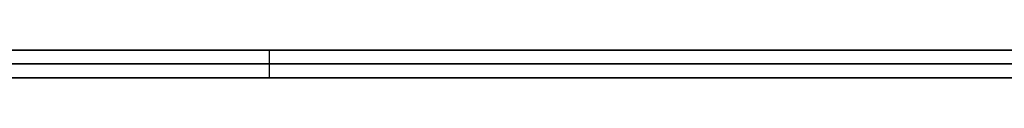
# Model space of a CAD drawing. Extents: x -3.09 to 3.09, y -0.36 to 1.94.
# Tile 113 of 168: x -0.520054 to -0.505886, y 1.8416 to 1.842. Entities that reach past the tile are written whole.
import ezdxf

# ---------------------------------------------------------------- set-up
doc = ezdxf.new("R2010")
doc.units = 0
doc.layers.get('0').update_dxf_attribs({"linetype": 'CONTINUOUS'})

# ---------------------------------------------------------------- blocks, each defined once
blk = doc.blocks.new('*U1')
at = {"extrusion": (0, 1, 0)}
for p, q in [((-3.01875, 1.842, 0.83), (3.01875, 1.842, 0.83)), ((3.01875, 1.842, -0.83), (-3.01875, 1.842, -0.83)), ((-2.92375, 1.842, -0.815), (2.92375, 1.842, -0.815)), ((2.92375, 1.842, 0.815), (-2.92375, 1.842, 0.815)), ((2.92375, 1.842, -0.7525), (-2.92375, 1.842, -0.7525)), ((-2.92375, 1.842, 0.7525), (2.92375, 1.842, 0.7525)), ((-2.45875, 1.842, -0.25), (-0.01875, 1.842, -0.25)), ((-0.01875, 1.842, 0.25), (-2.45875, 1.842, 0.25)), ((-2.45875, 1.8418, 0.25), (-0.01875, 1.8418, 0.25)), ((-0.01875, 1.8418, -0.25), (-2.45875, 1.8418, -0.25)), ((2.92375, 1.8416, -0.815), (-2.92375, 1.8416, -0.815)), ((-2.92375, 1.8416, 0.815), (2.92375, 1.8416, 0.815)), ((2.92375, 1.8416, -0.7525), (-2.92375, 1.8416, -0.7525)), ((-2.92375, 1.8416, 0.7525), (2.92375, 1.8416, 0.7525))]:
    blk.add_line(p, q, dxfattribs=at)
at = {"extrusion": (0, 0, -1)}
for p, q in [((-3.01875, 1.842, 0.83), (3.01875, 1.842, 0.83)), ((2.92375, 1.842, -0.7525), (-2.92375, 1.842, -0.7525)), ((2.92375, 1.842, 0.815), (-2.92375, 1.842, 0.815)), ((-0.01875, 1.842, 0.25), (-2.45875, 1.842, 0.25)), ((-2.45875, 1.8418, 0.25), (-0.01875, 1.8418, 0.25)), ((2.92375, 1.8416, -0.7525), (-2.92375, 1.8416, -0.7525)), ((-2.92375, 1.8416, 0.815), (2.92375, 1.8416, 0.815))]:
    blk.add_line(p, q, dxfattribs=at)
for p, q in [((3.01875, 1.842, -0.83), (-3.01875, 1.842, -0.83)), ((-2.92375, 1.842, 0.7525), (2.92375, 1.842, 0.7525)), ((-2.92375, 1.842, -0.815), (2.92375, 1.842, -0.815)), ((-2.45875, 1.842, -0.25), (-0.01875, 1.842, -0.25)), ((-0.516462, 1.842, 0.461102), (-0.516462, 1.8416, 0.461102)), ((-0.516462, 1.842, 0.461102), (-0.516462, 1.8416, 0.461102)), ((-0.01875, 1.8418, -0.25), (-2.45875, 1.8418, -0.25)), ((-2.92375, 1.8416, 0.7525), (2.92375, 1.8416, 0.7525)), ((2.92375, 1.8416, -0.815), (-2.92375, 1.8416, -0.815))]:
    blk.add_line(p, q)
for points in [[(-0.505837, 1.842, 0.497224), (-0.505953, 1.842, 0.497073), (-0.506069, 1.842, 0.496921), (-0.506184, 1.842, 0.496769), (-0.506299, 1.842, 0.496616), (-0.506413, 1.842, 0.496463), (-0.506526, 1.842, 0.496308), (-0.506639, 1.842, 0.496153), (-0.506751, 1.842, 0.495998), (-0.506863, 1.842, 0.495842), (-0.506974, 1.842, 0.495685), (-0.507084, 1.842, 0.495527), (-0.507194, 1.842, 0.495369), (-0.507303, 1.842, 0.49521), (-0.507412, 1.842, 0.495051), (-0.50752, 1.842, 0.494891), (-0.507627, 1.842, 0.49473), (-0.507734, 1.842, 0.494569), (-0.50784, 1.842, 0.494407), (-0.507945, 1.842, 0.494244), (-0.50805, 1.842, 0.49408), (-0.508155, 1.842, 0.493916), (-0.508258, 1.842, 0.493752), (-0.508361, 1.842, 0.493586), (-0.508464, 1.842, 0.49342), (-0.508566, 1.842, 0.493254), (-0.508667, 1.842, 0.493086), (-0.508768, 1.842, 0.492918), (-0.508868, 1.842, 0.49275), (-0.508967, 1.842, 0.492581), (-0.509066, 1.842, 0.492411), (-0.509164, 1.842, 0.49224), (-0.509262, 1.842, 0.492069), (-0.509359, 1.842, 0.491897), (-0.509455, 1.842, 0.491725), (-0.509551, 1.842, 0.491551), (-0.509646, 1.842, 0.491377), (-0.50974, 1.842, 0.491203), (-0.509834, 1.842, 0.491028), (-0.509928, 1.842, 0.490852), (-0.51002, 1.842, 0.490676), (-0.510113, 1.842, 0.490499), (-0.510204, 1.842, 0.490321), (-0.510295, 1.842, 0.490142), (-0.510385, 1.842, 0.489963), (-0.510475, 1.842, 0.489784), (-0.510564, 1.842, 0.489603), (-0.510653, 1.842, 0.489422), (-0.51074, 1.842, 0.48924), (-0.510828, 1.842, 0.489058), (-0.510914, 1.842, 0.488875), (-0.511, 1.842, 0.488692), (-0.511086, 1.842, 0.488507), (-0.511171, 1.842, 0.488322), (-0.511255, 1.842, 0.488137), (-0.511338, 1.842, 0.48795), (-0.511421, 1.842, 0.487764), (-0.511504, 1.842, 0.487576), (-0.511586, 1.842, 0.487388), (-0.511667, 1.842, 0.487199), (-0.511747, 1.842, 0.487009), (-0.511827, 1.842, 0.486819), (-0.511907, 1.842, 0.486628), (-0.511985, 1.842, 0.486437), (-0.512063, 1.842, 0.486245), (-0.512141, 1.842, 0.486052), (-0.512218, 1.842, 0.485859), (-0.512294, 1.842, 0.485664), (-0.51237, 1.842, 0.48547), (-0.512445, 1.842, 0.485274), (-0.512519, 1.842, 0.485078), (-0.512593, 1.842, 0.484882), (-0.512666, 1.842, 0.484684), (-0.512739, 1.842, 0.484486), (-0.512811, 1.842, 0.484288), (-0.512883, 1.842, 0.484088), (-0.512953, 1.842, 0.483888), (-0.513024, 1.842, 0.483688), (-0.513093, 1.842, 0.483486), (-0.513162, 1.842, 0.483284), (-0.513231, 1.842, 0.483082), (-0.513298, 1.842, 0.482879), (-0.513365, 1.842, 0.482675), (-0.513431, 1.842, 0.48247), (-0.513497, 1.842, 0.482266), (-0.513562, 1.842, 0.48206), (-0.513626, 1.842, 0.481854), (-0.513689, 1.842, 0.481647), (-0.513752, 1.842, 0.48144), (-0.513814, 1.842, 0.481232), (-0.513875, 1.842, 0.481023), (-0.513935, 1.842, 0.480814), (-0.513995, 1.842, 0.480604), (-0.514054, 1.842, 0.480394), (-0.514113, 1.842, 0.480183), (-0.51417, 1.842, 0.479971), (-0.514227, 1.842, 0.479759), (-0.514283, 1.842, 0.479546), (-0.514339, 1.842, 0.479333), (-0.514394, 1.842, 0.479119), (-0.514448, 1.842, 0.478904), (-0.514501, 1.842, 0.478689), (-0.514554, 1.842, 0.478473), (-0.514606, 1.842, 0.478257), (-0.514657, 1.842, 0.47804), (-0.514707, 1.842, 0.477822), (-0.514757, 1.842, 0.477604), (-0.514806, 1.842, 0.477385), (-0.514855, 1.842, 0.477166), (-0.514902, 1.842, 0.476946), (-0.514949, 1.842, 0.476725), (-0.514995, 1.842, 0.476504), (-0.515041, 1.842, 0.476282), (-0.515085, 1.842, 0.47606), (-0.51513, 1.842, 0.475837), (-0.515173, 1.842, 0.475614), (-0.515215, 1.842, 0.475389), (-0.515257, 1.842, 0.475165), (-0.515299, 1.842, 0.474939), (-0.515339, 1.842, 0.474713), (-0.515379, 1.842, 0.474487), (-0.515418, 1.842, 0.474259), (-0.515456, 1.842, 0.474032), (-0.515494, 1.842, 0.473803), (-0.515531, 1.842, 0.473574), (-0.515567, 1.842, 0.473345), (-0.515602, 1.842, 0.473115), (-0.515637, 1.842, 0.472884), (-0.515671, 1.842, 0.472652), (-0.515704, 1.842, 0.472421), (-0.515737, 1.842, 0.472188), (-0.515769, 1.842, 0.471955), (-0.5158, 1.842, 0.471721), (-0.51583, 1.842, 0.471487), (-0.51586, 1.842, 0.471252), (-0.515889, 1.842, 0.471016), (-0.515917, 1.842, 0.47078), (-0.515945, 1.842, 0.470543), (-0.515972, 1.842, 0.470306), (-0.515998, 1.842, 0.470068), (-0.516023, 1.842, 0.469829), (-0.516048, 1.842, 0.46959), (-0.516072, 1.842, 0.46935), (-0.516095, 1.842, 0.46911), (-0.516118, 1.842, 0.468869), (-0.51614, 1.842, 0.468627), (-0.516161, 1.842, 0.468385), (-0.516181, 1.842, 0.468142), (-0.516201, 1.842, 0.467899), (-0.51622, 1.842, 0.467655), (-0.516238, 1.842, 0.467411), (-0.516256, 1.842, 0.467165), (-0.516272, 1.842, 0.46692), (-0.516288, 1.842, 0.466673), (-0.516304, 1.842, 0.466426), (-0.516319, 1.842, 0.466179), (-0.516332, 1.842, 0.465931), (-0.516346, 1.842, 0.465682), (-0.516358, 1.842, 0.465432), (-0.51637, 1.842, 0.465183), (-0.516381, 1.842, 0.464932), (-0.516392, 1.842, 0.464681), (-0.516401, 1.842, 0.464429), (-0.51641, 1.842, 0.464177), (-0.516418, 1.842, 0.463924), (-0.516426, 1.842, 0.46367), (-0.516433, 1.842, 0.463416), (-0.516439, 1.842, 0.463161), (-0.516444, 1.842, 0.462906), (-0.516449, 1.842, 0.46265), (-0.516453, 1.842, 0.462393), (-0.516456, 1.842, 0.462136), (-0.516459, 1.842, 0.461878), (-0.51646, 1.842, 0.46162), (-0.516461, 1.842, 0.461361), (-0.516462, 1.842, 0.461102)], [(-0.516462, 1.842, 0.461102), (-0.516461, 1.842, 0.460845), (-0.51646, 1.842, 0.46059), (-0.516459, 1.842, 0.460335), (-0.516456, 1.842, 0.46008), (-0.516453, 1.842, 0.459826), (-0.516449, 1.842, 0.459573), (-0.516444, 1.842, 0.45932), (-0.516439, 1.842, 0.459068), (-0.516433, 1.842, 0.458816), (-0.516426, 1.842, 0.458565), (-0.516419, 1.842, 0.458314), (-0.516411, 1.842, 0.458064), (-0.516402, 1.842, 0.457815), (-0.516392, 1.842, 0.457566), (-0.516382, 1.842, 0.457317), (-0.516371, 1.842, 0.45707), (-0.51636, 1.842, 0.456822), (-0.516347, 1.842, 0.456576), (-0.516334, 1.842, 0.456329), (-0.51632, 1.842, 0.456084), (-0.516306, 1.842, 0.455839), (-0.516291, 1.842, 0.455594), (-0.516275, 1.842, 0.45535), (-0.516258, 1.842, 0.455107), (-0.516241, 1.842, 0.454864), (-0.516223, 1.842, 0.454622), (-0.516204, 1.842, 0.45438), (-0.516185, 1.842, 0.454139), (-0.516164, 1.842, 0.453898), (-0.516144, 1.842, 0.453658), (-0.516122, 1.842, 0.453419), (-0.5161, 1.842, 0.45318), (-0.516077, 1.842, 0.452941), (-0.516053, 1.842, 0.452703), (-0.516029, 1.842, 0.452466), (-0.516004, 1.842, 0.452229), (-0.515978, 1.842, 0.451993), (-0.515951, 1.842, 0.451758), (-0.515924, 1.842, 0.451523), (-0.515896, 1.842, 0.451288), (-0.515867, 1.842, 0.451054), (-0.515838, 1.842, 0.450821), (-0.515808, 1.842, 0.450588), (-0.515777, 1.842, 0.450356), (-0.515746, 1.842, 0.450124), (-0.515714, 1.842, 0.449893), (-0.515681, 1.842, 0.449662), (-0.515647, 1.842, 0.449432), (-0.515613, 1.842, 0.449202), (-0.515578, 1.842, 0.448973), (-0.515542, 1.842, 0.448745), (-0.515506, 1.842, 0.448517), (-0.515469, 1.842, 0.44829), (-0.515431, 1.842, 0.448063), (-0.515392, 1.842, 0.447837), (-0.515353, 1.842, 0.447611), (-0.515313, 1.842, 0.447386), (-0.515272, 1.842, 0.447162), (-0.515231, 1.842, 0.446938), (-0.515189, 1.842, 0.446714), (-0.515146, 1.842, 0.446491), (-0.515103, 1.842, 0.446269), (-0.515058, 1.842, 0.446047), (-0.515014, 1.842, 0.445826), (-0.514968, 1.842, 0.445605), (-0.514922, 1.842, 0.445385), (-0.514875, 1.842, 0.445166), (-0.514827, 1.842, 0.444947), (-0.514778, 1.842, 0.444728), (-0.514729, 1.842, 0.444511), (-0.514679, 1.842, 0.444293), (-0.514629, 1.842, 0.444076), (-0.514578, 1.842, 0.44386), (-0.514526, 1.842, 0.443645), (-0.514473, 1.842, 0.44343), (-0.51442, 1.842, 0.443215), (-0.514366, 1.842, 0.443001), (-0.514311, 1.842, 0.442788), (-0.514255, 1.842, 0.442575), (-0.514199, 1.842, 0.442362), (-0.514142, 1.842, 0.442151), (-0.514084, 1.842, 0.441939), (-0.514026, 1.842, 0.441729), (-0.513967, 1.842, 0.441519), (-0.513907, 1.842, 0.441309), (-0.513847, 1.842, 0.4411), (-0.513786, 1.842, 0.440892), (-0.513724, 1.842, 0.440684), (-0.513661, 1.842, 0.440476), (-0.513598, 1.842, 0.44027), (-0.513534, 1.842, 0.440063), (-0.513469, 1.842, 0.439858), (-0.513404, 1.842, 0.439653), (-0.513338, 1.842, 0.439448), (-0.513271, 1.842, 0.439244), (-0.513203, 1.842, 0.439041), (-0.513135, 1.842, 0.438838), (-0.513066, 1.842, 0.438636), (-0.512997, 1.842, 0.438434), (-0.512927, 1.842, 0.438233), (-0.512856, 1.842, 0.438033), (-0.512785, 1.842, 0.437833), (-0.512712, 1.842, 0.437634), (-0.51264, 1.842, 0.437435), (-0.512566, 1.842, 0.437237), (-0.512492, 1.842, 0.43704), (-0.512417, 1.842, 0.436843), (-0.512342, 1.842, 0.436647), (-0.512266, 1.842, 0.436451), (-0.512189, 1.842, 0.436256), (-0.512112, 1.842, 0.436062), (-0.512034, 1.842, 0.435868), (-0.511955, 1.842, 0.435675), (-0.511876, 1.842, 0.435483), (-0.511796, 1.842, 0.435291), (-0.511716, 1.842, 0.4351), (-0.511634, 1.842, 0.434909), (-0.511552, 1.842, 0.434719), (-0.51147, 1.842, 0.43453), (-0.511387, 1.842, 0.434341), (-0.511303, 1.842, 0.434153), (-0.511218, 1.842, 0.433965), (-0.511133, 1.842, 0.433778), (-0.511047, 1.842, 0.433592), (-0.510961, 1.842, 0.433406), (-0.510874, 1.842, 0.433221), (-0.510786, 1.842, 0.433036), (-0.510697, 1.842, 0.432852), (-0.510608, 1.842, 0.432669), (-0.510519, 1.842, 0.432486), (-0.510428, 1.842, 0.432304), (-0.510337, 1.842, 0.432122), (-0.510246, 1.842, 0.431941), (-0.510153, 1.842, 0.431761), (-0.51006, 1.842, 0.431581), (-0.509966, 1.842, 0.431402), (-0.509872, 1.842, 0.431224), (-0.509777, 1.842, 0.431046), (-0.509682, 1.842, 0.430869), (-0.509585, 1.842, 0.430692), (-0.509488, 1.842, 0.430516), (-0.509391, 1.842, 0.43034), (-0.509293, 1.842, 0.430166), (-0.509194, 1.842, 0.429991), (-0.509094, 1.842, 0.429818), (-0.508994, 1.842, 0.429645), (-0.508893, 1.842, 0.429472), (-0.508792, 1.842, 0.429301), (-0.508689, 1.842, 0.429129), (-0.508587, 1.842, 0.428959), (-0.508483, 1.842, 0.428789), (-0.508379, 1.842, 0.428619), (-0.508274, 1.842, 0.428451), (-0.508169, 1.842, 0.428283), (-0.508063, 1.842, 0.428115), (-0.507956, 1.842, 0.427948), (-0.507849, 1.842, 0.427782), (-0.507741, 1.842, 0.427616), (-0.507632, 1.842, 0.427451), (-0.507522, 1.842, 0.427287), (-0.507412, 1.842, 0.427123), (-0.507302, 1.842, 0.426959), (-0.507191, 1.842, 0.426797), (-0.507079, 1.842, 0.426635), (-0.506966, 1.842, 0.426473), (-0.506853, 1.842, 0.426312), (-0.506739, 1.842, 0.426152), (-0.506624, 1.842, 0.425993), (-0.506509, 1.842, 0.425834), (-0.506393, 1.842, 0.425675), (-0.506277, 1.842, 0.425517), (-0.506159, 1.842, 0.42536), (-0.506042, 1.842, 0.425204), (-0.505923, 1.842, 0.425048), (-0.505804, 1.842, 0.424892)], [(-0.516462, 1.842, 0.461102), (-0.516461, 1.842, 0.460845), (-0.51646, 1.842, 0.46059), (-0.516459, 1.842, 0.460335), (-0.516456, 1.842, 0.46008), (-0.516453, 1.842, 0.459826), (-0.516449, 1.842, 0.459573), (-0.516444, 1.842, 0.45932), (-0.516439, 1.842, 0.459068), (-0.516433, 1.842, 0.458816), (-0.516426, 1.842, 0.458565), (-0.516419, 1.842, 0.458314), (-0.516411, 1.842, 0.458064), (-0.516402, 1.842, 0.457815), (-0.516392, 1.842, 0.457566), (-0.516382, 1.842, 0.457317), (-0.516371, 1.842, 0.45707), (-0.51636, 1.842, 0.456822), (-0.516347, 1.842, 0.456576), (-0.516334, 1.842, 0.456329), (-0.51632, 1.842, 0.456084), (-0.516306, 1.842, 0.455839), (-0.516291, 1.842, 0.455594), (-0.516275, 1.842, 0.45535), (-0.516258, 1.842, 0.455107), (-0.516241, 1.842, 0.454864), (-0.516223, 1.842, 0.454622), (-0.516204, 1.842, 0.45438), (-0.516185, 1.842, 0.454139), (-0.516164, 1.842, 0.453898), (-0.516144, 1.842, 0.453658), (-0.516122, 1.842, 0.453419), (-0.5161, 1.842, 0.45318), (-0.516077, 1.842, 0.452941), (-0.516053, 1.842, 0.452703), (-0.516029, 1.842, 0.452466), (-0.516004, 1.842, 0.452229), (-0.515978, 1.842, 0.451993), (-0.515951, 1.842, 0.451758), (-0.515924, 1.842, 0.451523), (-0.515896, 1.842, 0.451288), (-0.515867, 1.842, 0.451054), (-0.515838, 1.842, 0.450821), (-0.515808, 1.842, 0.450588), (-0.515777, 1.842, 0.450356), (-0.515746, 1.842, 0.450124), (-0.515714, 1.842, 0.449893), (-0.515681, 1.842, 0.449662), (-0.515647, 1.842, 0.449432), (-0.515613, 1.842, 0.449202), (-0.515578, 1.842, 0.448973), (-0.515542, 1.842, 0.448745), (-0.515506, 1.842, 0.448517), (-0.515469, 1.842, 0.44829), (-0.515431, 1.842, 0.448063), (-0.515392, 1.842, 0.447837), (-0.515353, 1.842, 0.447611), (-0.515313, 1.842, 0.447386), (-0.515272, 1.842, 0.447162), (-0.515231, 1.842, 0.446938), (-0.515189, 1.842, 0.446714), (-0.515146, 1.842, 0.446491), (-0.515103, 1.842, 0.446269), (-0.515058, 1.842, 0.446047), (-0.515014, 1.842, 0.445826), (-0.514968, 1.842, 0.445605), (-0.514922, 1.842, 0.445385), (-0.514875, 1.842, 0.445166), (-0.514827, 1.842, 0.444947), (-0.514778, 1.842, 0.444728), (-0.514729, 1.842, 0.444511), (-0.514679, 1.842, 0.444293), (-0.514629, 1.842, 0.444076), (-0.514578, 1.842, 0.44386), (-0.514526, 1.842, 0.443645), (-0.514473, 1.842, 0.44343), (-0.51442, 1.842, 0.443215), (-0.514366, 1.842, 0.443001), (-0.514311, 1.842, 0.442788), (-0.514255, 1.842, 0.442575), (-0.514199, 1.842, 0.442362), (-0.514142, 1.842, 0.442151), (-0.514084, 1.842, 0.441939), (-0.514026, 1.842, 0.441729), (-0.513967, 1.842, 0.441519), (-0.513907, 1.842, 0.441309), (-0.513847, 1.842, 0.4411), (-0.513786, 1.842, 0.440892), (-0.513724, 1.842, 0.440684), (-0.513661, 1.842, 0.440476), (-0.513598, 1.842, 0.44027), (-0.513534, 1.842, 0.440063), (-0.513469, 1.842, 0.439858), (-0.513404, 1.842, 0.439653), (-0.513338, 1.842, 0.439448), (-0.513271, 1.842, 0.439244), (-0.513203, 1.842, 0.439041), (-0.513135, 1.842, 0.438838), (-0.513066, 1.842, 0.438636), (-0.512997, 1.842, 0.438434), (-0.512927, 1.842, 0.438233), (-0.512856, 1.842, 0.438033), (-0.512785, 1.842, 0.437833), (-0.512712, 1.842, 0.437634), (-0.51264, 1.842, 0.437435), (-0.512566, 1.842, 0.437237), (-0.512492, 1.842, 0.43704), (-0.512417, 1.842, 0.436843), (-0.512342, 1.842, 0.436647), (-0.512266, 1.842, 0.436451), (-0.512189, 1.842, 0.436256), (-0.512112, 1.842, 0.436062), (-0.512034, 1.842, 0.435868), (-0.511955, 1.842, 0.435675), (-0.511876, 1.842, 0.435483), (-0.511796, 1.842, 0.435291), (-0.511716, 1.842, 0.4351), (-0.511634, 1.842, 0.434909), (-0.511552, 1.842, 0.434719), (-0.51147, 1.842, 0.43453), (-0.511387, 1.842, 0.434341), (-0.511303, 1.842, 0.434153), (-0.511218, 1.842, 0.433965), (-0.511133, 1.842, 0.433778), (-0.511047, 1.842, 0.433592), (-0.510961, 1.842, 0.433406), (-0.510874, 1.842, 0.433221), (-0.510786, 1.842, 0.433036), (-0.510697, 1.842, 0.432852), (-0.510608, 1.842, 0.432669), (-0.510519, 1.842, 0.432486), (-0.510428, 1.842, 0.432304), (-0.510337, 1.842, 0.432122), (-0.510246, 1.842, 0.431941), (-0.510153, 1.842, 0.431761), (-0.51006, 1.842, 0.431581), (-0.509966, 1.842, 0.431402), (-0.509872, 1.842, 0.431224), (-0.509777, 1.842, 0.431046), (-0.509682, 1.842, 0.430869), (-0.509585, 1.842, 0.430692), (-0.509488, 1.842, 0.430516), (-0.509391, 1.842, 0.43034), (-0.509293, 1.842, 0.430166), (-0.509194, 1.842, 0.429991), (-0.509094, 1.842, 0.429818), (-0.508994, 1.842, 0.429645), (-0.508893, 1.842, 0.429472), (-0.508792, 1.842, 0.429301), (-0.508689, 1.842, 0.429129), (-0.508587, 1.842, 0.428959), (-0.508483, 1.842, 0.428789), (-0.508379, 1.842, 0.428619), (-0.508274, 1.842, 0.428451), (-0.508169, 1.842, 0.428283), (-0.508063, 1.842, 0.428115), (-0.507956, 1.842, 0.427948), (-0.507849, 1.842, 0.427782), (-0.507741, 1.842, 0.427616), (-0.507632, 1.842, 0.427451), (-0.507522, 1.842, 0.427287), (-0.507412, 1.842, 0.427123), (-0.507302, 1.842, 0.426959), (-0.507191, 1.842, 0.426797), (-0.507079, 1.842, 0.426635), (-0.506966, 1.842, 0.426473), (-0.506853, 1.842, 0.426312), (-0.506739, 1.842, 0.426152), (-0.506624, 1.842, 0.425993), (-0.506509, 1.842, 0.425834), (-0.506393, 1.842, 0.425675), (-0.506277, 1.842, 0.425517), (-0.506159, 1.842, 0.42536), (-0.506042, 1.842, 0.425204), (-0.505923, 1.842, 0.425048), (-0.505804, 1.842, 0.424892)], [(-0.505837, 1.842, 0.497224), (-0.505953, 1.842, 0.497073), (-0.506069, 1.842, 0.496921), (-0.506184, 1.842, 0.496769), (-0.506299, 1.842, 0.496616), (-0.506413, 1.842, 0.496463), (-0.506526, 1.842, 0.496308), (-0.506639, 1.842, 0.496153), (-0.506751, 1.842, 0.495998), (-0.506863, 1.842, 0.495842), (-0.506974, 1.842, 0.495685), (-0.507084, 1.842, 0.495527), (-0.507194, 1.842, 0.495369), (-0.507303, 1.842, 0.49521), (-0.507412, 1.842, 0.495051), (-0.50752, 1.842, 0.494891), (-0.507627, 1.842, 0.49473), (-0.507734, 1.842, 0.494569), (-0.50784, 1.842, 0.494407), (-0.507945, 1.842, 0.494244), (-0.50805, 1.842, 0.49408), (-0.508155, 1.842, 0.493916), (-0.508258, 1.842, 0.493752), (-0.508361, 1.842, 0.493586), (-0.508464, 1.842, 0.49342), (-0.508566, 1.842, 0.493254), (-0.508667, 1.842, 0.493086), (-0.508768, 1.842, 0.492918), (-0.508868, 1.842, 0.49275), (-0.508967, 1.842, 0.492581), (-0.509066, 1.842, 0.492411), (-0.509164, 1.842, 0.49224), (-0.509262, 1.842, 0.492069), (-0.509359, 1.842, 0.491897), (-0.509455, 1.842, 0.491725), (-0.509551, 1.842, 0.491551), (-0.509646, 1.842, 0.491377), (-0.50974, 1.842, 0.491203), (-0.509834, 1.842, 0.491028), (-0.509928, 1.842, 0.490852), (-0.51002, 1.842, 0.490676), (-0.510113, 1.842, 0.490499), (-0.510204, 1.842, 0.490321), (-0.510295, 1.842, 0.490142), (-0.510385, 1.842, 0.489963), (-0.510475, 1.842, 0.489784), (-0.510564, 1.842, 0.489603), (-0.510653, 1.842, 0.489422), (-0.51074, 1.842, 0.48924), (-0.510828, 1.842, 0.489058), (-0.510914, 1.842, 0.488875), (-0.511, 1.842, 0.488692), (-0.511086, 1.842, 0.488507), (-0.511171, 1.842, 0.488322), (-0.511255, 1.842, 0.488137), (-0.511338, 1.842, 0.48795), (-0.511421, 1.842, 0.487764), (-0.511504, 1.842, 0.487576), (-0.511586, 1.842, 0.487388), (-0.511667, 1.842, 0.487199), (-0.511747, 1.842, 0.487009), (-0.511827, 1.842, 0.486819), (-0.511907, 1.842, 0.486628), (-0.511985, 1.842, 0.486437), (-0.512063, 1.842, 0.486245), (-0.512141, 1.842, 0.486052), (-0.512218, 1.842, 0.485859), (-0.512294, 1.842, 0.485664), (-0.51237, 1.842, 0.48547), (-0.512445, 1.842, 0.485274), (-0.512519, 1.842, 0.485078), (-0.512593, 1.842, 0.484882), (-0.512666, 1.842, 0.484684), (-0.512739, 1.842, 0.484486), (-0.512811, 1.842, 0.484288), (-0.512883, 1.842, 0.484088), (-0.512953, 1.842, 0.483888), (-0.513024, 1.842, 0.483688), (-0.513093, 1.842, 0.483486), (-0.513162, 1.842, 0.483284), (-0.513231, 1.842, 0.483082), (-0.513298, 1.842, 0.482879), (-0.513365, 1.842, 0.482675), (-0.513431, 1.842, 0.48247), (-0.513497, 1.842, 0.482266), (-0.513562, 1.842, 0.48206), (-0.513626, 1.842, 0.481854), (-0.513689, 1.842, 0.481647), (-0.513752, 1.842, 0.48144), (-0.513814, 1.842, 0.481232), (-0.513875, 1.842, 0.481023), (-0.513935, 1.842, 0.480814), (-0.513995, 1.842, 0.480604), (-0.514054, 1.842, 0.480394), (-0.514113, 1.842, 0.480183), (-0.51417, 1.842, 0.479971), (-0.514227, 1.842, 0.479759), (-0.514283, 1.842, 0.479546), (-0.514339, 1.842, 0.479333), (-0.514394, 1.842, 0.479119), (-0.514448, 1.842, 0.478904), (-0.514501, 1.842, 0.478689), (-0.514554, 1.842, 0.478473), (-0.514606, 1.842, 0.478257), (-0.514657, 1.842, 0.47804), (-0.514707, 1.842, 0.477822), (-0.514757, 1.842, 0.477604), (-0.514806, 1.842, 0.477385), (-0.514855, 1.842, 0.477166), (-0.514902, 1.842, 0.476946), (-0.514949, 1.842, 0.476725), (-0.514995, 1.842, 0.476504), (-0.515041, 1.842, 0.476282), (-0.515085, 1.842, 0.47606), (-0.51513, 1.842, 0.475837), (-0.515173, 1.842, 0.475614), (-0.515215, 1.842, 0.475389), (-0.515257, 1.842, 0.475165), (-0.515299, 1.842, 0.474939), (-0.515339, 1.842, 0.474713), (-0.515379, 1.842, 0.474487), (-0.515418, 1.842, 0.474259), (-0.515456, 1.842, 0.474032), (-0.515494, 1.842, 0.473803), (-0.515531, 1.842, 0.473574), (-0.515567, 1.842, 0.473345), (-0.515602, 1.842, 0.473115), (-0.515637, 1.842, 0.472884), (-0.515671, 1.842, 0.472652), (-0.515704, 1.842, 0.472421), (-0.515737, 1.842, 0.472188), (-0.515769, 1.842, 0.471955), (-0.5158, 1.842, 0.471721), (-0.51583, 1.842, 0.471487), (-0.51586, 1.842, 0.471252), (-0.515889, 1.842, 0.471016), (-0.515917, 1.842, 0.47078), (-0.515945, 1.842, 0.470543), (-0.515972, 1.842, 0.470306), (-0.515998, 1.842, 0.470068), (-0.516023, 1.842, 0.469829), (-0.516048, 1.842, 0.46959), (-0.516072, 1.842, 0.46935), (-0.516095, 1.842, 0.46911), (-0.516118, 1.842, 0.468869), (-0.51614, 1.842, 0.468627), (-0.516161, 1.842, 0.468385), (-0.516181, 1.842, 0.468142), (-0.516201, 1.842, 0.467899), (-0.51622, 1.842, 0.467655), (-0.516238, 1.842, 0.467411), (-0.516256, 1.842, 0.467165), (-0.516272, 1.842, 0.46692), (-0.516288, 1.842, 0.466673), (-0.516304, 1.842, 0.466426), (-0.516319, 1.842, 0.466179), (-0.516332, 1.842, 0.465931), (-0.516346, 1.842, 0.465682), (-0.516358, 1.842, 0.465432), (-0.51637, 1.842, 0.465183), (-0.516381, 1.842, 0.464932), (-0.516392, 1.842, 0.464681), (-0.516401, 1.842, 0.464429), (-0.51641, 1.842, 0.464177), (-0.516418, 1.842, 0.463924), (-0.516426, 1.842, 0.46367), (-0.516433, 1.842, 0.463416), (-0.516439, 1.842, 0.463161), (-0.516444, 1.842, 0.462906), (-0.516449, 1.842, 0.46265), (-0.516453, 1.842, 0.462393), (-0.516456, 1.842, 0.462136), (-0.516459, 1.842, 0.461878), (-0.51646, 1.842, 0.46162), (-0.516461, 1.842, 0.461361), (-0.516462, 1.842, 0.461102)], [(-0.516462, 1.8416, 0.461102), (-0.516461, 1.8416, 0.461492), (-0.516459, 1.8416, 0.46188), (-0.516454, 1.8416, 0.462268), (-0.516449, 1.8416, 0.462654), (-0.516441, 1.8416, 0.463039), (-0.516433, 1.8416, 0.463422), (-0.516422, 1.8416, 0.463804), (-0.51641, 1.8416, 0.464185), (-0.516396, 1.8416, 0.464564), (-0.516381, 1.8416, 0.464942), (-0.516364, 1.8416, 0.465318), (-0.516345, 1.8416, 0.465694), (-0.516325, 1.8416, 0.466067), (-0.516303, 1.8416, 0.46644), (-0.51628, 1.8416, 0.466811), (-0.516254, 1.8416, 0.467181), (-0.516228, 1.8416, 0.467549), (-0.516199, 1.8416, 0.467916), (-0.516169, 1.8416, 0.468282), (-0.516138, 1.8416, 0.468646), (-0.516105, 1.8416, 0.469009), (-0.51607, 1.8416, 0.469371), (-0.516033, 1.8416, 0.469731), (-0.515995, 1.8416, 0.47009), (-0.515956, 1.8416, 0.470448), (-0.515914, 1.8416, 0.470804), (-0.515871, 1.8416, 0.471159), (-0.515827, 1.8416, 0.471512), (-0.515781, 1.8416, 0.471865), (-0.515733, 1.8416, 0.472215), (-0.515684, 1.8416, 0.472565), (-0.515633, 1.8416, 0.472913), (-0.51558, 1.8416, 0.47326), (-0.515526, 1.8416, 0.473605), (-0.51547, 1.8416, 0.473949), (-0.515412, 1.8416, 0.474292), (-0.515353, 1.8416, 0.474633), (-0.515292, 1.8416, 0.474973), (-0.51523, 1.8416, 0.475312), (-0.515166, 1.8416, 0.475649), (-0.5151, 1.8416, 0.475985), (-0.515033, 1.8416, 0.476319), (-0.514964, 1.8416, 0.476652), (-0.514894, 1.8416, 0.476984), (-0.514822, 1.8416, 0.477315), (-0.514748, 1.8416, 0.477644), (-0.514673, 1.8416, 0.477971), (-0.514596, 1.8416, 0.478298), (-0.514517, 1.8416, 0.478623), (-0.514437, 1.8416, 0.478946), (-0.514355, 1.8416, 0.479269), (-0.514272, 1.8416, 0.47959), (-0.514187, 1.8416, 0.479909), (-0.5141, 1.8416, 0.480228), (-0.514012, 1.8416, 0.480544), (-0.513922, 1.8416, 0.48086), (-0.513831, 1.8416, 0.481174), (-0.513738, 1.8416, 0.481487), (-0.513643, 1.8416, 0.481798), (-0.513546, 1.8416, 0.482109), (-0.513448, 1.8416, 0.482417), (-0.513349, 1.8416, 0.482725), (-0.513248, 1.8416, 0.483031), (-0.513145, 1.8416, 0.483335), (-0.513041, 1.8416, 0.483639), (-0.512935, 1.8416, 0.48394), (-0.512828, 1.8416, 0.484241), (-0.51272, 1.8416, 0.484539), (-0.51261, 1.8416, 0.484837), (-0.512499, 1.8416, 0.485132), (-0.512386, 1.8416, 0.485427), (-0.512273, 1.8416, 0.48572), (-0.512157, 1.8416, 0.486011), (-0.512041, 1.8416, 0.486301), (-0.511923, 1.8416, 0.486589), (-0.511803, 1.8416, 0.486876), (-0.511683, 1.8416, 0.487162), (-0.51156, 1.8416, 0.487446), (-0.511437, 1.8416, 0.487728), (-0.511312, 1.8416, 0.488009), (-0.511186, 1.8416, 0.488289), (-0.511058, 1.8416, 0.488567), (-0.510929, 1.8416, 0.488843), (-0.510799, 1.8416, 0.489119), (-0.510667, 1.8416, 0.489392), (-0.510534, 1.8416, 0.489664), (-0.510399, 1.8416, 0.489935), (-0.510264, 1.8416, 0.490204), (-0.510126, 1.8416, 0.490472), (-0.509988, 1.8416, 0.490738), (-0.509848, 1.8416, 0.491003), (-0.509706, 1.8416, 0.491266), (-0.509564, 1.8416, 0.491528), (-0.509419, 1.8416, 0.491788), (-0.509274, 1.8416, 0.492047), (-0.509127, 1.8416, 0.492305), (-0.508979, 1.8416, 0.492561), (-0.508829, 1.8416, 0.492815), (-0.508678, 1.8416, 0.493068), (-0.508526, 1.8416, 0.493319), (-0.508372, 1.8416, 0.493569), (-0.508217, 1.8416, 0.493818), (-0.50806, 1.8416, 0.494065), (-0.507902, 1.8416, 0.494311), (-0.507743, 1.8416, 0.494555), (-0.507582, 1.8416, 0.494797), (-0.50742, 1.8416, 0.495038), (-0.507257, 1.8416, 0.495278), (-0.507092, 1.8416, 0.495516), (-0.506926, 1.8416, 0.495753), (-0.506758, 1.8416, 0.495988), (-0.506589, 1.8416, 0.496222), (-0.506419, 1.8416, 0.496454), (-0.506247, 1.8416, 0.496685), (-0.506074, 1.8416, 0.496914), (-0.5059, 1.8416, 0.497142), (-0.505724, 1.8416, 0.497368)], [(-0.505869, 1.8416, 0.424977), (-0.506047, 1.8416, 0.425211), (-0.506224, 1.8416, 0.425447), (-0.5064, 1.8416, 0.425684), (-0.506573, 1.8416, 0.425922), (-0.506746, 1.8416, 0.426162), (-0.506917, 1.8416, 0.426404), (-0.507087, 1.8416, 0.426646), (-0.507255, 1.8416, 0.42689), (-0.507421, 1.8416, 0.427136), (-0.507586, 1.8416, 0.427382), (-0.50775, 1.8416, 0.42763), (-0.507912, 1.8416, 0.42788), (-0.508073, 1.8416, 0.428131), (-0.508232, 1.8416, 0.428383), (-0.50839, 1.8416, 0.428637), (-0.508546, 1.8416, 0.428892), (-0.508701, 1.8416, 0.429148), (-0.508854, 1.8416, 0.429406), (-0.509006, 1.8416, 0.429665), (-0.509156, 1.8416, 0.429926), (-0.509305, 1.8416, 0.430188), (-0.509452, 1.8416, 0.430451), (-0.509598, 1.8416, 0.430716), (-0.509743, 1.8416, 0.430982), (-0.509886, 1.8416, 0.431249), (-0.510027, 1.8416, 0.431518), (-0.510167, 1.8416, 0.431788), (-0.510306, 1.8416, 0.43206), (-0.510443, 1.8416, 0.432332), (-0.510578, 1.8416, 0.432607), (-0.510712, 1.8416, 0.432882), (-0.510845, 1.8416, 0.433159), (-0.510976, 1.8416, 0.433438), (-0.511106, 1.8416, 0.433718), (-0.511234, 1.8416, 0.433999), (-0.51136, 1.8416, 0.434281), (-0.511486, 1.8416, 0.434565), (-0.511609, 1.8416, 0.434851), (-0.511732, 1.8416, 0.435137), (-0.511852, 1.8416, 0.435425), (-0.511972, 1.8416, 0.435715), (-0.512089, 1.8416, 0.436006), (-0.512206, 1.8416, 0.436298), (-0.512321, 1.8416, 0.436591), (-0.512434, 1.8416, 0.436886), (-0.512546, 1.8416, 0.437183), (-0.512656, 1.8416, 0.43748), (-0.512765, 1.8416, 0.43778), (-0.512873, 1.8416, 0.43808), (-0.512979, 1.8416, 0.438382), (-0.513083, 1.8416, 0.438685), (-0.513186, 1.8416, 0.43899), (-0.513288, 1.8416, 0.439296), (-0.513388, 1.8416, 0.439603), (-0.513486, 1.8416, 0.439911), (-0.513583, 1.8416, 0.440221), (-0.513678, 1.8416, 0.440532), (-0.513772, 1.8416, 0.440844), (-0.513864, 1.8416, 0.441158), (-0.513954, 1.8416, 0.441472), (-0.514043, 1.8416, 0.441788), (-0.51413, 1.8416, 0.442106), (-0.514215, 1.8416, 0.442424), (-0.514299, 1.8416, 0.442744), (-0.514382, 1.8416, 0.443065), (-0.514463, 1.8416, 0.443387), (-0.514542, 1.8416, 0.443711), (-0.514619, 1.8416, 0.444036), (-0.514695, 1.8416, 0.444362), (-0.51477, 1.8416, 0.444689), (-0.514842, 1.8416, 0.445017), (-0.514914, 1.8416, 0.445347), (-0.514983, 1.8416, 0.445678), (-0.515051, 1.8416, 0.446011), (-0.515117, 1.8416, 0.446344), (-0.515182, 1.8416, 0.446679), (-0.515245, 1.8416, 0.447015), (-0.515307, 1.8416, 0.447353), (-0.515367, 1.8416, 0.447691), (-0.515425, 1.8416, 0.448031), (-0.515482, 1.8416, 0.448372), (-0.515537, 1.8416, 0.448714), (-0.515591, 1.8416, 0.449058), (-0.515643, 1.8416, 0.449403), (-0.515693, 1.8416, 0.449749), (-0.515742, 1.8416, 0.450096), (-0.515789, 1.8416, 0.450445), (-0.515835, 1.8416, 0.450795), (-0.515879, 1.8416, 0.451146), (-0.515921, 1.8416, 0.451499), (-0.515962, 1.8416, 0.451852), (-0.516001, 1.8416, 0.452207), (-0.516039, 1.8416, 0.452563), (-0.516075, 1.8416, 0.452921), (-0.516109, 1.8416, 0.453279), (-0.516142, 1.8416, 0.453639), (-0.516173, 1.8416, 0.454), (-0.516203, 1.8416, 0.454363), (-0.516231, 1.8416, 0.454727), (-0.516257, 1.8416, 0.455092), (-0.516282, 1.8416, 0.455458), (-0.516305, 1.8416, 0.455825), (-0.516327, 1.8416, 0.456194), (-0.516347, 1.8416, 0.456564), (-0.516365, 1.8416, 0.456935), (-0.516382, 1.8416, 0.457308), (-0.516397, 1.8416, 0.457681), (-0.516411, 1.8416, 0.458056), (-0.516423, 1.8416, 0.458433), (-0.516433, 1.8416, 0.45881), (-0.516442, 1.8416, 0.459189), (-0.516449, 1.8416, 0.459569), (-0.516455, 1.8416, 0.45995), (-0.516459, 1.8416, 0.460333), (-0.516461, 1.8416, 0.460717), (-0.516462, 1.8416, 0.461102)], [(-0.505869, 1.8416, 0.424977), (-0.506047, 1.8416, 0.425211), (-0.506224, 1.8416, 0.425447), (-0.5064, 1.8416, 0.425684), (-0.506573, 1.8416, 0.425922), (-0.506746, 1.8416, 0.426162), (-0.506917, 1.8416, 0.426404), (-0.507087, 1.8416, 0.426646), (-0.507255, 1.8416, 0.42689), (-0.507421, 1.8416, 0.427136), (-0.507586, 1.8416, 0.427382), (-0.50775, 1.8416, 0.42763), (-0.507912, 1.8416, 0.42788), (-0.508073, 1.8416, 0.428131), (-0.508232, 1.8416, 0.428383), (-0.50839, 1.8416, 0.428637), (-0.508546, 1.8416, 0.428892), (-0.508701, 1.8416, 0.429148), (-0.508854, 1.8416, 0.429406), (-0.509006, 1.8416, 0.429665), (-0.509156, 1.8416, 0.429926), (-0.509305, 1.8416, 0.430188), (-0.509452, 1.8416, 0.430451), (-0.509598, 1.8416, 0.430716), (-0.509743, 1.8416, 0.430982), (-0.509886, 1.8416, 0.431249), (-0.510027, 1.8416, 0.431518), (-0.510167, 1.8416, 0.431788), (-0.510306, 1.8416, 0.43206), (-0.510443, 1.8416, 0.432332), (-0.510578, 1.8416, 0.432607), (-0.510712, 1.8416, 0.432882), (-0.510845, 1.8416, 0.433159), (-0.510976, 1.8416, 0.433438), (-0.511106, 1.8416, 0.433718), (-0.511234, 1.8416, 0.433999), (-0.51136, 1.8416, 0.434281), (-0.511486, 1.8416, 0.434565), (-0.511609, 1.8416, 0.434851), (-0.511732, 1.8416, 0.435137), (-0.511852, 1.8416, 0.435425), (-0.511972, 1.8416, 0.435715), (-0.512089, 1.8416, 0.436006), (-0.512206, 1.8416, 0.436298), (-0.512321, 1.8416, 0.436591), (-0.512434, 1.8416, 0.436886), (-0.512546, 1.8416, 0.437183), (-0.512656, 1.8416, 0.43748), (-0.512765, 1.8416, 0.43778), (-0.512873, 1.8416, 0.43808), (-0.512979, 1.8416, 0.438382), (-0.513083, 1.8416, 0.438685), (-0.513186, 1.8416, 0.43899), (-0.513288, 1.8416, 0.439296), (-0.513388, 1.8416, 0.439603), (-0.513486, 1.8416, 0.439911), (-0.513583, 1.8416, 0.440221), (-0.513678, 1.8416, 0.440532), (-0.513772, 1.8416, 0.440844), (-0.513864, 1.8416, 0.441158), (-0.513954, 1.8416, 0.441472), (-0.514043, 1.8416, 0.441788), (-0.51413, 1.8416, 0.442106), (-0.514215, 1.8416, 0.442424), (-0.514299, 1.8416, 0.442744), (-0.514382, 1.8416, 0.443065), (-0.514463, 1.8416, 0.443387), (-0.514542, 1.8416, 0.443711), (-0.514619, 1.8416, 0.444036), (-0.514695, 1.8416, 0.444362), (-0.51477, 1.8416, 0.444689), (-0.514842, 1.8416, 0.445017), (-0.514914, 1.8416, 0.445347), (-0.514983, 1.8416, 0.445678), (-0.515051, 1.8416, 0.446011), (-0.515117, 1.8416, 0.446344), (-0.515182, 1.8416, 0.446679), (-0.515245, 1.8416, 0.447015), (-0.515307, 1.8416, 0.447353), (-0.515367, 1.8416, 0.447691), (-0.515425, 1.8416, 0.448031), (-0.515482, 1.8416, 0.448372), (-0.515537, 1.8416, 0.448714), (-0.515591, 1.8416, 0.449058), (-0.515643, 1.8416, 0.449403), (-0.515693, 1.8416, 0.449749), (-0.515742, 1.8416, 0.450096), (-0.515789, 1.8416, 0.450445), (-0.515835, 1.8416, 0.450795), (-0.515879, 1.8416, 0.451146), (-0.515921, 1.8416, 0.451499), (-0.515962, 1.8416, 0.451852), (-0.516001, 1.8416, 0.452207), (-0.516039, 1.8416, 0.452563), (-0.516075, 1.8416, 0.452921), (-0.516109, 1.8416, 0.453279), (-0.516142, 1.8416, 0.453639), (-0.516173, 1.8416, 0.454), (-0.516203, 1.8416, 0.454363), (-0.516231, 1.8416, 0.454727), (-0.516257, 1.8416, 0.455092), (-0.516282, 1.8416, 0.455458), (-0.516305, 1.8416, 0.455825), (-0.516327, 1.8416, 0.456194), (-0.516347, 1.8416, 0.456564), (-0.516365, 1.8416, 0.456935), (-0.516382, 1.8416, 0.457308), (-0.516397, 1.8416, 0.457681), (-0.516411, 1.8416, 0.458056), (-0.516423, 1.8416, 0.458433), (-0.516433, 1.8416, 0.45881), (-0.516442, 1.8416, 0.459189), (-0.516449, 1.8416, 0.459569), (-0.516455, 1.8416, 0.45995), (-0.516459, 1.8416, 0.460333), (-0.516461, 1.8416, 0.460717), (-0.516462, 1.8416, 0.461102)], [(-0.516462, 1.8416, 0.461102), (-0.516461, 1.8416, 0.461492), (-0.516459, 1.8416, 0.46188), (-0.516454, 1.8416, 0.462268), (-0.516449, 1.8416, 0.462654), (-0.516441, 1.8416, 0.463039), (-0.516433, 1.8416, 0.463422), (-0.516422, 1.8416, 0.463804), (-0.51641, 1.8416, 0.464185), (-0.516396, 1.8416, 0.464564), (-0.516381, 1.8416, 0.464942), (-0.516364, 1.8416, 0.465318), (-0.516345, 1.8416, 0.465694), (-0.516325, 1.8416, 0.466067), (-0.516303, 1.8416, 0.46644), (-0.51628, 1.8416, 0.466811), (-0.516254, 1.8416, 0.467181), (-0.516228, 1.8416, 0.467549), (-0.516199, 1.8416, 0.467916), (-0.516169, 1.8416, 0.468282), (-0.516138, 1.8416, 0.468646), (-0.516105, 1.8416, 0.469009), (-0.51607, 1.8416, 0.469371), (-0.516033, 1.8416, 0.469731), (-0.515995, 1.8416, 0.47009), (-0.515956, 1.8416, 0.470448), (-0.515914, 1.8416, 0.470804), (-0.515871, 1.8416, 0.471159), (-0.515827, 1.8416, 0.471512), (-0.515781, 1.8416, 0.471865), (-0.515733, 1.8416, 0.472215), (-0.515684, 1.8416, 0.472565), (-0.515633, 1.8416, 0.472913), (-0.51558, 1.8416, 0.47326), (-0.515526, 1.8416, 0.473605), (-0.51547, 1.8416, 0.473949), (-0.515412, 1.8416, 0.474292), (-0.515353, 1.8416, 0.474633), (-0.515292, 1.8416, 0.474973), (-0.51523, 1.8416, 0.475312), (-0.515166, 1.8416, 0.475649), (-0.5151, 1.8416, 0.475985), (-0.515033, 1.8416, 0.476319), (-0.514964, 1.8416, 0.476652), (-0.514894, 1.8416, 0.476984), (-0.514822, 1.8416, 0.477315), (-0.514748, 1.8416, 0.477644), (-0.514673, 1.8416, 0.477971), (-0.514596, 1.8416, 0.478298), (-0.514517, 1.8416, 0.478623), (-0.514437, 1.8416, 0.478946), (-0.514355, 1.8416, 0.479269), (-0.514272, 1.8416, 0.47959), (-0.514187, 1.8416, 0.479909), (-0.5141, 1.8416, 0.480228), (-0.514012, 1.8416, 0.480544), (-0.513922, 1.8416, 0.48086), (-0.513831, 1.8416, 0.481174), (-0.513738, 1.8416, 0.481487), (-0.513643, 1.8416, 0.481798), (-0.513546, 1.8416, 0.482109), (-0.513448, 1.8416, 0.482417), (-0.513349, 1.8416, 0.482725), (-0.513248, 1.8416, 0.483031), (-0.513145, 1.8416, 0.483335), (-0.513041, 1.8416, 0.483639), (-0.512935, 1.8416, 0.48394), (-0.512828, 1.8416, 0.484241), (-0.51272, 1.8416, 0.484539), (-0.51261, 1.8416, 0.484837), (-0.512499, 1.8416, 0.485132), (-0.512386, 1.8416, 0.485427), (-0.512273, 1.8416, 0.48572), (-0.512157, 1.8416, 0.486011), (-0.512041, 1.8416, 0.486301), (-0.511923, 1.8416, 0.486589), (-0.511803, 1.8416, 0.486876), (-0.511683, 1.8416, 0.487162), (-0.51156, 1.8416, 0.487446), (-0.511437, 1.8416, 0.487728), (-0.511312, 1.8416, 0.488009), (-0.511186, 1.8416, 0.488289), (-0.511058, 1.8416, 0.488567), (-0.510929, 1.8416, 0.488843), (-0.510799, 1.8416, 0.489119), (-0.510667, 1.8416, 0.489392), (-0.510534, 1.8416, 0.489664), (-0.510399, 1.8416, 0.489935), (-0.510264, 1.8416, 0.490204), (-0.510126, 1.8416, 0.490472), (-0.509988, 1.8416, 0.490738), (-0.509848, 1.8416, 0.491003), (-0.509706, 1.8416, 0.491266), (-0.509564, 1.8416, 0.491528), (-0.509419, 1.8416, 0.491788), (-0.509274, 1.8416, 0.492047), (-0.509127, 1.8416, 0.492305), (-0.508979, 1.8416, 0.492561), (-0.508829, 1.8416, 0.492815), (-0.508678, 1.8416, 0.493068), (-0.508526, 1.8416, 0.493319), (-0.508372, 1.8416, 0.493569), (-0.508217, 1.8416, 0.493818), (-0.50806, 1.8416, 0.494065), (-0.507902, 1.8416, 0.494311), (-0.507743, 1.8416, 0.494555), (-0.507582, 1.8416, 0.494797), (-0.50742, 1.8416, 0.495038), (-0.507257, 1.8416, 0.495278), (-0.507092, 1.8416, 0.495516), (-0.506926, 1.8416, 0.495753), (-0.506758, 1.8416, 0.495988), (-0.506589, 1.8416, 0.496222), (-0.506419, 1.8416, 0.496454), (-0.506247, 1.8416, 0.496685), (-0.506074, 1.8416, 0.496914), (-0.5059, 1.8416, 0.497142), (-0.505724, 1.8416, 0.497368)]]:
    blk.add_polyline3d(points)

msp = doc.modelspace()

# ---------------------------------------------------------------- block references
msp.add_blockref('*U1', (0, 0))

doc.saveas('drawing.dxf')
